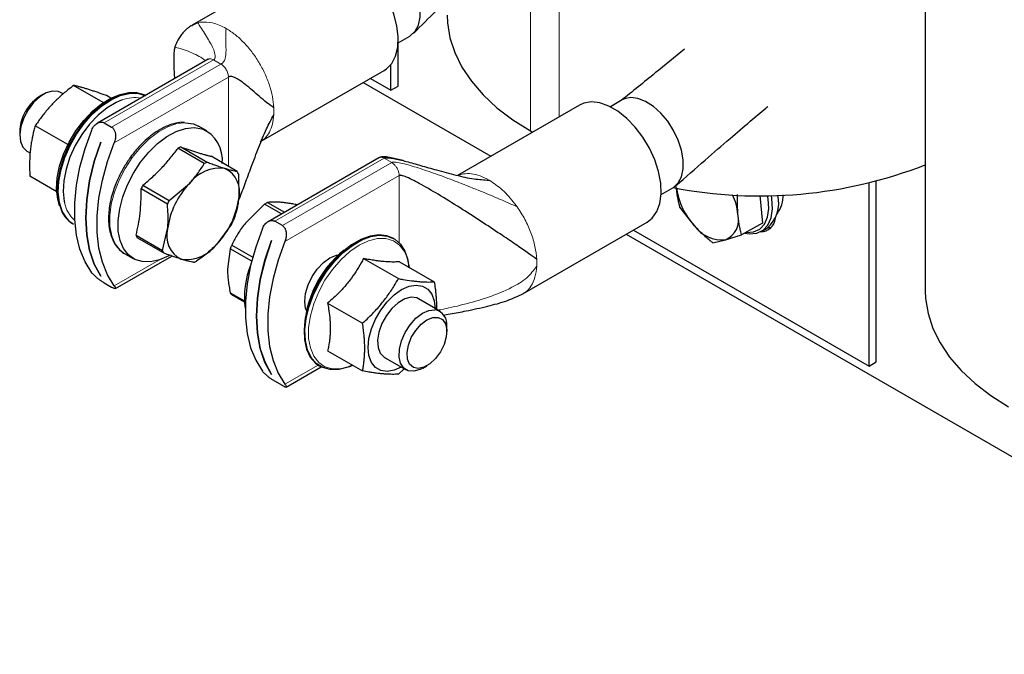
# Paper-space layout 'Blatt2' of a CAD drawing. Header units: millimetres. Extents: x 5 to 418, y 2 to 292.
# Tile 14 of 29: x 239 to 268, y 57 to 76. Entities that reach past the tile are written whole.
import ezdxf

# ---------------------------------------------------------------- set-up
doc = ezdxf.new("R2010")
doc.units = ezdxf.units.MM

psp = doc.layouts.new('Blatt2')

# ---------------------------------------------------------------- linework, layer by layer
at = {"color": 7, "linetype": 'Continuous', "lineweight": 18}
for p, q in [((253.6336, 81.3122), (253.6336, 72.8137)), ((254.4821, 79.5676), (254.4821, 73.2292)), ((243.6383, 75.9383), (243.8023, 76.016)), ((243.8023, 76.016), (243.8712, 76.0305)), ((241.0275, 73.0534), (244.2611, 74.9201)), ((244.2611, 74.9201), (244.1872, 74.9481)), ((244.4827, 74.7922), (244.2611, 74.9201)), ((244.4827, 74.7922), (241.249, 72.9255)), ((241.325, 72.4577), (244.7042, 74.4085)), ((244.7042, 71.765), (244.7042, 74.4085)), ((246.0762, 70.1388), (249.3099, 72.0055)), ((249.5314, 71.8776), (249.3099, 72.0055)), ((249.5314, 71.8776), (246.2978, 70.0109)), ((249.6053, 71.8203), (249.5314, 71.8776)), ((246.3738, 69.5431), (249.753, 71.4939)), ((249.753, 69.5003), (249.753, 71.4939)), ((239.8502, 70.6887), (239.9225, 70.4712)), ((253.1741, 70.66), (253.2429, 70.566)), ((242.6402, 68.9927), (241.325, 68.2334)), ((247.3529, 65.8841), (246.3738, 65.3189))]:
    psp.add_line(p, q, dxfattribs=at)
at = {"color": 7, "linetype": 'Continuous', "lineweight": 25}
for p, q in [((265.3154, 78.3832), (265.3154, 68.0786)), ((247.3106, 78.0697), (243.6336, 75.947)), ((243.6174, 75.9284), (243.6383, 75.9383)), ((249.7219, 75.4204), (250.0716, 75.6222)), ((249.7233, 74.1391), (249.7233, 75.4211)), ((244.1045, 74.9356), (240.8253, 73.0426)), ((245.6748, 72.5067), (249.3104, 74.6055)), ((249.5111, 74.0166), (249.5111, 74.7815)), ((248.9008, 74.369), (249.5111, 74.0166)), ((241.0006, 73.6547), (240.1225, 74.1616)), ((248.6886, 74.2465), (252.4664, 72.0656)), ((249.5111, 74.0166), (249.7233, 74.1391)), ((239.2358, 73.902), (239.118, 73.834)), ((239.8111, 73.9082), (239.7359, 73.9516)), ((241.2236, 73.785), (241.0935, 73.8602)), ((241.8376, 73.9334), (241.9482, 73.9206)), ((256.3499, 73.7301), (256.0002, 73.5283)), ((255.0887, 73.5794), (251.4805, 71.4964)), ((238.5288, 72.8134), (238.5288, 72.6773)), ((239.9539, 72.412), (238.9906, 72.9681)), ((241.0275, 73.0534), (241.249, 72.9255)), ((243.6702, 73.0217), (243.8206, 72.956)), ((244.0688, 72.8128), (243.8206, 72.956)), ((253.6336, 72.8137), (253.698, 72.7766)), ((240.9277, 72.4849), (240.9291, 72.4841)), ((243.9883, 71.8536), (243.2098, 72.303)), ((243.2967, 72.3399), (244.0752, 71.8905)), ((238.736, 72.2195), (238.836, 72.1617)), ((244.9659, 71.6139), (244.1874, 72.0633)), ((249.1532, 72.021), (245.874, 70.128)), ((239.6242, 71.0144), (238.8296, 71.4731)), ((244.9994, 71.5397), (245.0062, 70.8075)), ((242.8965, 70.6477), (242.118, 71.0971)), ((242.1714, 71.2081), (242.9499, 70.7587)), ((242.9499, 70.7587), (243.5497, 71.2596)), ((257.5001, 70.9301), (257.8498, 71.132)), ((263.6533, 65.8525), (263.6533, 71.2768)), ((263.8654, 65.975), (263.8654, 71.3298)), ((245.0376, 70.8386), (245.1107, 71.0345)), ((260.4222, 70.9036), (260.495, 70.0882)), ((245.7734, 70.646), (245.2063, 70.0873)), ((246.2724, 70.358), (245.7734, 70.646)), ((245.861, 70.6966), (246.36, 70.4086)), ((258.4881, 70.0027), (258.0543, 70.5602)), ((240.0955, 70.0721), (240.1212, 70.0573)), ((242.7488, 69.2762), (242.9032, 69.9154)), ((244.7983, 70.0572), (244.3597, 69.4633)), ((246.2978, 70.0109), (246.0762, 70.1388)), ((253.4116, 67.9926), (257.0886, 70.1152)), ((260.495, 70.0882), (259.882, 69.7343)), ((260.4651, 69.8394), (260.6348, 69.9374)), ((241.9703, 69.7256), (242.7488, 69.2762)), ((242.7823, 69.202), (242.0038, 69.6514)), ((249.5958, 69.6221), (249.5701, 69.6369)), ((256.4667, 69.7562), (278.0075, 57.321)), ((256.6789, 69.8787), (263.6533, 65.8525)), ((259.402, 69.5897), (259.882, 69.7343)), ((244.7565, 69.3227), (244.6759, 68.7205)), ((245.3908, 68.9565), (244.7565, 69.3227)), ((244.8004, 69.4356), (245.4223, 69.0765)), ((245.9765, 69.5703), (245.9779, 69.5695)), ((259.0255, 69.5049), (259.402, 69.5897)), ((241.3602, 68.1477), (243.0292, 69.1112)), ((241.6408, 69.1801), (241.889, 69.0368)), ((248.6986, 69.0371), (249.7298, 68.4419)), ((249.7593, 68.9423), (250.7904, 68.347)), ((240.9283, 68.5169), (240.9277, 68.5165)), ((240.9291, 68.5157), (240.9277, 68.5165)), ((241.0275, 68.3174), (241.249, 68.1895)), ((244.7565, 68.0252), (245.1732, 67.7847)), ((245.1754, 67.7464), (244.8004, 67.9629)), ((247.6379, 67.7177), (248.6691, 67.1224)), ((250.9553, 67.4747), (250.3201, 67.8414)), ((251.1625, 66.8808), (251.1625, 67.0169)), ((247.6379, 66.3034), (248.6691, 65.7081)), ((249.3202, 66.1093), (249.9554, 65.7426)), ((246.4089, 65.2332), (247.444, 65.8307)), ((247.3903, 65.861), (247.4159, 65.8461)), ((250.4555, 65.7922), (250.5733, 65.8603)), ((263.6533, 65.8525), (263.8654, 65.975)), ((245.9771, 65.6023), (245.9765, 65.602)), ((245.9779, 65.6011), (245.9765, 65.602)), ((249.9013, 65.7739), (249.7298, 65.6133)), ((246.2978, 65.2749), (246.0762, 65.4028))]:
    psp.add_line(p, q, dxfattribs=at)
at = {"color": 7, "linetype": 'Continuous', "lineweight": 25, "flags": 128}
for points in [[(250.0716, 75.6222), (250.0917, 75.6345), (250.2305, 75.7652), (250.3268, 75.9499), (250.3761, 76.1801), (250.3761, 76.445), (250.3268, 76.7321), (250.2305, 77.0281), (250.0917, 77.3191), (249.9169, 77.5914), (249.7142, 77.8325), (249.4932, 78.0309), (249.2642, 78.1775), (249.0379, 78.2653), (248.8248, 78.2902), (248.635, 78.2512), (248.5717, 78.2204)], [(249.3104, 74.6055), (249.3793, 74.6511), (249.5352, 74.814), (249.6469, 75.0319), (249.7103, 75.297), (249.7231, 75.5998), (249.6848, 75.9292), (249.5969, 76.2733), (249.4625, 76.6198), (249.2864, 76.9561), (249.0751, 77.27), (248.8361, 77.5502), (248.5781, 77.7866), (248.3105, 77.9706)], [(251.1733, 76.2427), (251.1822, 76.0187), (251.2538, 75.5727), (251.3964, 75.1324), (251.6087, 74.7016), (251.889, 74.284), (252.2348, 73.883), (252.6433, 73.5022), (253.1109, 73.1447), (253.6336, 72.8137)], [(239.7359, 73.9516), (239.6669, 73.9817), (239.4997, 73.9954), (239.3129, 73.9416), (239.1204, 73.8244), (238.9365, 73.6523), (238.7748, 73.4383), (238.6472, 73.198), (238.5634, 72.9494), (238.5294, 72.7109), (238.5478, 72.5002), (238.6173, 72.3329), (238.7327, 72.2214), (238.736, 72.2195)], [(239.7091, 70.5959), (239.6527, 70.7931), (239.6211, 71.0925), (239.6405, 71.4227), (239.7104, 71.7725), (239.8283, 72.1299), (239.9902, 72.4828), (240.1907, 72.8192), (240.4228, 73.1275), (240.6788, 73.3974), (240.9498, 73.6196), (241.2266, 73.7865), (241.4999, 73.8925), (241.6286, 73.9208)], [(242.2473, 73.8635), (242.2137, 73.8799), (241.9921, 73.9427), (241.7446, 73.9417), (241.4791, 73.8771), (241.2041, 73.7508), (240.9286, 73.567), (240.6614, 73.3315), (240.4109, 73.052), (240.1854, 72.7374), (239.992, 72.3978), (239.837, 72.0441), (239.7253, 71.6877), (239.6605, 71.3401), (239.6448, 71.0124), (239.6786, 70.7152), (239.7608, 70.4579)], [(239.7864, 70.4431), (239.7042, 70.7003), (239.6705, 70.9976), (239.6862, 71.3253), (239.751, 71.6729), (239.8626, 72.0293), (240.0177, 72.383), (240.2111, 72.7226), (240.4366, 73.0372), (240.687, 73.3167), (240.9543, 73.5522), (241.2298, 73.736), (241.5047, 73.8622), (241.7702, 73.9269), (242.0177, 73.9278), (242.2393, 73.8651), (242.2453, 73.8623)], [(241.5584, 73.7322), (241.385, 73.6582), (241.1137, 73.4946), (240.848, 73.2769), (240.5972, 73.0124), (240.3697, 72.7102), (240.1732, 72.3805), (240.0145, 72.0347), (239.8989, 71.6844), (239.8305, 71.3415), (239.8114, 71.0179), (239.8425, 70.7245), (239.8502, 70.6887)], [(257.8498, 71.132), (257.8698, 71.1442), (258.0086, 71.2749), (258.105, 71.4597), (258.1543, 71.6899), (258.1543, 71.9548), (258.105, 72.2419), (258.0086, 72.5378), (257.8698, 72.8288), (257.695, 73.1012), (257.4924, 73.3422), (257.2714, 73.5407), (257.0424, 73.6872), (256.8161, 73.775), (256.603, 73.8), (256.4132, 73.7609), (256.3499, 73.7301)], [(257.0886, 70.1152), (257.2406, 70.235), (257.3751, 70.4263), (257.463, 70.6689), (257.5013, 70.9541), (257.4885, 71.2716), (257.4251, 71.6099), (257.3134, 71.9568), (257.1574, 72.2998), (256.9629, 72.6263), (256.7367, 72.9248), (256.4871, 73.1842), (256.2231, 73.3954), (255.9542, 73.5506), (255.6902, 73.6443), (255.4406, 73.673), (255.2144, 73.6357), (255.0887, 73.5794)], [(240.6603, 68.6172), (240.4619, 68.9392), (240.3105, 69.3127), (240.2084, 69.7324), (240.1569, 70.1921), (240.1569, 70.6852), (240.2084, 71.2043), (240.3105, 71.7419), (240.4619, 72.2903), (240.6603, 72.8414)], [(242.9585, 69.1331), (242.9371, 69.1213), (242.6627, 69), (242.3984, 68.9406), (242.1527, 68.945), (241.9336, 69.013), (241.7481, 69.1425), (241.6022, 69.3293), (241.5005, 69.5673), (241.4463, 69.8489), (241.4414, 70.1652), (241.4859, 70.5058), (241.5784, 70.8599), (241.7159, 71.2161), (241.894, 71.563), (242.1069, 71.8893), (242.3479, 72.1846), (242.6092, 72.4394), (242.8823, 72.6456), (243.1586, 72.7964), (243.4291, 72.8871), (243.6851, 72.9147), (243.9184, 72.8784), (243.9184, 72.8784)], [(243.4324, 73.0581), (243.4369, 73.058), (243.6702, 73.0217)], [(240.9277, 68.5165), (240.7351, 68.8728), (240.5953, 69.2839), (240.5105, 69.7433), (240.4821, 70.2435), (240.5105, 70.7765), (240.5953, 71.3338), (240.7351, 71.9063), (240.9277, 72.4849)], [(240.9291, 72.4841), (240.7365, 71.9055), (240.5967, 71.3329), (240.5119, 70.7757), (240.4835, 70.2427), (240.5119, 69.7425), (240.5967, 69.2831), (240.7365, 68.872), (240.9291, 68.5157)], [(241.325, 68.2334), (241.1266, 68.5554), (240.9752, 68.929), (240.8731, 69.3487), (240.8216, 69.8084), (240.8216, 70.3014), (240.8731, 70.8206), (240.9752, 71.3582), (241.1266, 71.9066), (241.325, 72.4577)], [(259.9771, 69.7892), (260.1067, 69.7673), (260.3274, 69.7835), (260.5149, 69.872), (260.6599, 70.0283), (260.7549, 70.2446), (260.7953, 70.5101), (260.779, 70.8115), (260.7629, 70.9076)], [(260.0117, 69.8092), (260.0281, 69.8076), (260.2377, 69.8229), (260.4159, 69.907), (260.5535, 70.0555), (260.6438, 70.261), (260.6822, 70.5132), (260.6667, 70.7995), (260.6486, 70.9054)], [(245.7091, 69.9268), (245.5107, 69.3757), (245.3593, 68.8274), (245.2571, 68.2897), (245.2057, 67.7706), (245.2057, 67.2776), (245.2571, 66.8179), (245.3593, 66.3982), (245.5107, 66.0246), (245.7091, 65.7026)], [(260.6583, 69.9518), (260.7188, 69.9532), (260.7634, 69.9596)], [(249.5701, 69.6369), (249.3862, 69.7121), (249.149, 69.7388), (248.8903, 69.7016), (248.6184, 69.6016), (248.342, 69.4421), (248.0701, 69.2281), (247.8114, 68.9666), (247.5741, 68.666), (247.366, 68.3359), (247.1937, 67.9869), (247.0627, 67.6303), (246.9773, 67.2775), (246.9402, 66.9398), (246.9526, 66.6282), (247.0141, 66.3525), (247.1228, 66.1218), (247.275, 65.9434), (247.3903, 65.861)], [(248.3683, 65.8818), (248.2306, 65.8238), (247.9642, 65.7549), (247.7152, 65.7496), (247.4916, 65.8081), (247.3007, 65.9285), (247.1484, 66.107), (247.0398, 66.3377), (246.9783, 66.6134), (246.9659, 66.925), (247.003, 67.2627), (247.0884, 67.6155), (247.2194, 67.9721), (247.3917, 68.3211), (247.5998, 68.6512), (247.837, 68.9518), (248.0958, 69.2133), (248.3677, 69.4273), (248.644, 69.5868), (248.9159, 69.6868), (249.1747, 69.724), (249.4119, 69.6973), (249.62, 69.6075), (249.7923, 69.4574), (249.9233, 69.252), (250.0087, 68.9978), (250.0428, 68.7578)], [(245.9765, 65.602), (245.7839, 65.9582), (245.6441, 66.3693), (245.5593, 66.8287), (245.5308, 67.3289), (245.5593, 67.8619), (245.6441, 68.4192), (245.7839, 68.9917), (245.9765, 69.5703)], [(245.9779, 69.5695), (245.7853, 68.9909), (245.6455, 68.4184), (245.5607, 67.8611), (245.5323, 67.3281), (245.5607, 66.8279), (245.6455, 66.3685), (245.7853, 65.9574), (245.9779, 65.6011)], [(246.3738, 69.5431), (246.1754, 68.992), (246.024, 68.4437), (245.9218, 67.906), (245.8703, 67.3869), (245.8703, 66.8939), (245.9218, 66.4341), (246.024, 66.0144), (246.1754, 65.6409), (246.3738, 65.3189)], [(247.0076, 67.4944), (246.9852, 67.5621), (246.9599, 67.7694), (246.9852, 68.0059), (247.0594, 68.2555), (247.1774, 68.5011), (247.3311, 68.7262), (247.5102, 68.9152), (247.7024, 69.0553), (247.8945, 69.1371), (247.9642, 69.1514)], [(250.0593, 68.7691), (250.0133, 69.0046), (249.9916, 69.0727)], [(249.8237, 68.1165), (250.044, 68.215), (250.2532, 68.2513), (250.4409, 68.2234), (250.5977, 68.1329), (250.7156, 67.9842), (250.7888, 67.7849), (250.8136, 67.5566)], [(249.8137, 65.8245), (249.6034, 65.7317), (249.3942, 65.6954), (249.2065, 65.7233), (249.0497, 65.8138), (248.9318, 65.9625), (248.8586, 66.1618), (248.8337, 66.4019), (248.8586, 66.6706), (248.9318, 66.9545), (249.0497, 67.2393), (249.2065, 67.5108), (249.3942, 67.7553), (249.6034, 67.9607), (249.8237, 68.1165)], [(250.3737, 67.8105), (250.2722, 67.8688), (250.1068, 67.8895), (249.9205, 67.8422), (249.7269, 67.7305), (249.5406, 67.5626), (249.3752, 67.351), (249.2431, 67.1114), (249.1541, 66.8616), (249.1147, 66.6201), (249.1279, 66.4047), (249.1927, 66.2316), (249.3043, 66.1134), (249.3738, 66.0784)], [(265.3154, 68.0786), (265.3244, 67.8546), (265.396, 67.4086), (265.5385, 66.9683), (265.7509, 66.5375), (266.0311, 66.1199), (266.377, 65.7189), (266.7854, 65.3381), (267.253, 64.9807), (267.7757, 64.6497)], [(250.4555, 65.7922), (250.3751, 65.7511), (250.1885, 65.6985), (250.0217, 65.7134), (249.8871, 65.7947), (249.7947, 65.9364), (249.7512, 66.1279), (249.76, 66.3551), (249.8203, 66.6011), (249.9277, 66.8477), (250.0743, 67.0765), (250.2491, 67.2707), (250.4393, 67.4157), (250.6306, 67.5009), (250.8089, 67.5199), (250.8089, 67.5199)], [(251.0835, 66.495), (250.974, 66.2732), (250.8289, 66.0752), (250.661, 65.9185), (250.4854, 65.8171), (250.3175, 65.78), (250.1724, 65.8105), (250.0629, 65.9058), (249.9987, 66.0576), (249.9856, 66.2523), (250.0247, 66.4726), (250.1125, 66.699), (250.2413, 66.9112), (250.3995, 67.0906), (250.5732, 67.2211), (250.7469, 67.2911), (250.9052, 67.2945), (251.0339, 67.2309), (251.1217, 67.1059), (251.1608, 66.9307), (251.1477, 66.7209), (251.0835, 66.495)]]:
    psp.add_lwpolyline(points, dxfattribs=at)
at = {"color": 7, "linetype": 'Continuous', "lineweight": 18, "flags": 128}
for points in [[(241.6408, 69.1801), (241.4999, 69.2858), (241.354, 69.4725), (241.2523, 69.7106), (241.1981, 69.9922), (241.1932, 70.3085), (241.2377, 70.6491), (241.3302, 71.0032), (241.4677, 71.3594), (241.6458, 71.7063), (241.8587, 72.0326), (242.0997, 72.3279), (242.361, 72.5827), (242.6341, 72.7889), (242.9104, 72.9397), (243.1809, 73.0304), (243.4324, 73.0581)], [(239.9225, 70.4712), (240.0488, 70.2667), (240.1588, 70.1594)], [(249.9916, 69.0727), (249.9133, 69.2451), (249.7675, 69.4328), (249.5809, 69.5614), (249.3599, 69.6265), (249.112, 69.626), (248.8457, 69.5597), (248.5699, 69.43), (248.2942, 69.2414), (248.0278, 69.0001), (247.7799, 68.7144), (247.5589, 68.3941), (247.3724, 68.0501), (247.2266, 67.6941), (247.1266, 67.3381), (247.0757, 66.9944), (247.0757, 66.6746), (247.1266, 66.3897), (247.2266, 66.1492), (247.3724, 65.9615), (247.5589, 65.8329), (247.7799, 65.7677), (248.0278, 65.7683), (248.2942, 65.8345), (248.3864, 65.8713)]]:
    psp.add_lwpolyline(points, dxfattribs=at)
at = {"color": 7, "linetype": 'Continuous', "lineweight": 25}
for centre, radius, start, end in [((239.7495, 72.8116), 1.2016, 121.70233, 156.09278), ((239.633, 72.7935), 1.1044, 152.78368, 178.96799), ((243.5074, 71.9473), 1.0177, 354.32154, 66.18205), ((243.7597, 71.1276), 1.2977, 110.90324, 115.07005), ((244.4558, 70.5859), 1.1292, 82.60578, 143.36751), ((244.5382, 70.6781), 1.2977, 110.90324, 115.07005), ((244.2631, 71.0128), 0.7709, 344.55165, 63.99145), ((260.4178, 84.3588), 13.4693, 259.03441, 291.3223), ((244.2239, 71.2347), 0.8334, 21.4723, 27.07079), ((244.7485, 69.9004), 2.8899, 153.09505, 155.5383), ((245.3036, 69.5886), 2.4225, 136.38609, 172.24725), ((260.0315, 71.4327), 2.104, 188.59815, 222.81617), ((242.6058, 71.1343), 2.4225, 316.38609, 352.24725), ((257.9238, 70.1554), 1.8591, 5.90858, 24.48662), ((260.0241, 70.6717), 0.9551, 309.75209, 14.64172), ((260.2645, 70.8833), 0.8442, 322.07505, 2.91189), ((245.527, 69.451), 2.8899, 153.09505, 155.5383), ((246.6167, 69.2865), 1.5999, 118.18528, 121.80934), ((240.507, 70.7673), 0.8078, 202.51617, 239.38004), ((240.5327, 70.7525), 0.8078, 202.51617, 239.38004), ((259.1458, 70.1847), 0.6478, 293.298, 14.49305), ((260.4453, 70.2679), 0.4386, 270.19034, 354.12495), ((243.6463, 69.7101), 0.7709, 164.55165, 243.99145), ((242.2212, 71.3649), 2.8899, 333.09505, 335.5383), ((259.3079, 70.5992), 1.0139, 216.04456, 275.32375), ((242.7458, 70.0307), 0.8334, 201.4723, 207.07079), ((243.4536, 70.137), 1.1292, 262.60578, 323.36751), ((247.3365, 68.3866), 2.7446, 157.52994, 160.0587), ((243.5243, 69.5813), 0.8334, 201.4723, 207.07079), ((250.1636, 66.7912), 3.2264, 129.27047, 178.05716), ((243.21, 70.1378), 1.2977, 290.90324, 295.07005), ((247.6967, 67.8989), 2.5208, 157.48593, 187.82444), ((245.3369, 68.3866), 0.6837, 211.90636, 218.29498), ((250.7246, 67.0849), 0.4431, 351.16714, 79.03421)]:
    psp.add_arc(centre, radius, start, end, dxfattribs=at)
at = {"color": 7, "linetype": 'Continuous', "lineweight": 18}
for centre, radius, start, end in [((241.9325, 72.7517), 1.0495, 80.12957, 110.88018), ((244.1628, 73.4001), 1.8849, 356.88145, 3.11855), ((251.941, 68.9099), 1.8849, 356.88145, 3.11855)]:
    psp.add_arc(centre, radius, start, end, dxfattribs=at)
at = {"color": 7, "linetype": 'Continuous', "lineweight": 25}
for points, knots in [([(250.1769, 75.7032), (250.4054, 75.9305), (250.8155, 76.3386), (251.2518, 76.7696), (251.4585, 76.9717), (251.4825, 76.9952)], [0, 0, 0, 0, 0.5262725, 0.945022, 1, 1, 1, 1]), ([(243.6137, 75.9352), (243.5924, 75.9217), (243.5487, 75.894), (243.4689, 75.831), (243.386, 75.7548), (243.2746, 75.6237), (243.1701, 75.4524), (243.1268, 75.3221), (243.1072, 75.2631)], [0, 0, 0, 0, 0.09056002, 0.18530157, 0.29516075, 0.42690691, 0.7405222, 1, 1, 1, 1]), ([(243.1072, 75.2629), (243.1052, 75.2521), (243.1005, 75.226), (243.0914, 75.117), (243.0839, 74.8953), (243.0854, 74.6195), (243.1029, 74.4264), (243.1089, 74.3609)], [0, 0, 0, 0, 0.0480873, 0.1155445, 0.4021847, 0.7970722, 1, 1, 1, 1]), ([(258.1875, 75.2309), (257.9014, 74.9969), (257.2795, 74.4885), (256.6538, 73.9833), (256.316, 73.7106)], [0, 0, 0, 0, 0.46005994, 1, 1, 1, 1]), ([(246.0449, 73.5026), (245.9744, 73.5521), (245.8167, 73.6626), (245.6167, 73.8353), (245.4073, 74.0171), (245.2145, 74.1811), (245.0431, 74.3109), (244.905, 74.3939), (244.805, 74.4265), (244.741, 74.4248), (244.7153, 74.4134), (244.7042, 74.4085)], [0, 0, 0, 0, 0.1314524, 0.2935286, 0.4701238, 0.6446643, 0.7833615, 0.8964718, 0.9666758, 0.9856635, 1, 1, 1, 1]), ([(240.1225, 74.1616), (240.0652, 74.1171), (239.9647, 74.039), (239.8261, 73.9226), (239.7046, 73.8145), (239.5875, 73.7027), (239.4744, 73.5867), (239.3659, 73.4666), (239.2622, 73.3426), (239.1639, 73.2156), (239.0732, 73.0907), (239.0172, 73.0075), (238.9906, 72.9681)], [0, 0, 0, 0, 0.1273299, 0.2233921, 0.3195858, 0.4162453, 0.5130905, 0.6118713, 0.7108508, 0.8103623, 0.9100196, 1, 1, 1, 1]), ([(241.0935, 73.8602), (241.052, 73.8752), (240.9275, 73.9203), (240.7701, 73.975), (240.6221, 74.0238), (240.5161, 74.0572), (240.4156, 74.087), (240.3217, 74.1131), (240.2223, 74.1389), (240.1591, 74.1532), (240.1225, 74.1616)], [0, 0, 0, 0, 0.1043667, 0.3134641, 0.4185227, 0.5258403, 0.6334232, 0.7417563, 0.8503081, 1, 1, 1, 1]), ([(257.9305, 71.1899), (258.2218, 71.4442), (258.7568, 71.9113), (259.4927, 72.548), (260.0896, 73.06), (260.4617, 73.3777), (260.6338, 73.5231), (260.653, 73.5393)], [0, 0, 0, 0, 0.3232235, 0.5937292, 0.8114416, 0.9788851, 1, 1, 1, 1]), ([(244.9975, 70.746), (245.0072, 70.7689), (245.0786, 70.9355), (245.2001, 71.2711), (245.3898, 71.7791), (245.5961, 72.3217), (245.8051, 72.8467), (245.9708, 73.1582), (246.0449, 73.2976)], [0, 0, 0, 0, 0.027113, 0.1979938, 0.3871229, 0.6166486, 0.8285981, 1, 1, 1, 1]), ([(238.9906, 72.9681), (238.977, 72.9213), (238.9362, 72.7807), (238.8918, 72.5846), (238.8583, 72.3796), (238.8393, 72.2199), (238.8268, 72.0549), (238.8208, 71.886), (238.8203, 71.6923), (238.8262, 71.5536), (238.8296, 71.4731)], [0, 0, 0, 0, 0.1043667, 0.3134641, 0.4185227, 0.5258403, 0.6334232, 0.7417563, 0.8503081, 1, 1, 1, 1]), ([(240.6603, 72.8414), (240.671, 72.8647), (240.6927, 72.9122), (240.7367, 72.9709), (240.7866, 73.0188), (240.8354, 73.0502), (240.8825, 73.0689), (240.9251, 73.0771), (240.9679, 73.0759), (241.0022, 73.0667), (241.0213, 73.0566), (241.0275, 73.0534)], [0, 0, 0, 0, 0.1456878, 0.2965899, 0.4280515, 0.5641088, 0.6595121, 0.7574652, 0.8529913, 0.9521812, 1, 1, 1, 1]), ([(241.249, 72.9255), (241.2594, 72.9186), (241.2804, 72.9046), (241.3066, 72.8752), (241.3284, 72.8406), (241.3453, 72.801), (241.3574, 72.7569), (241.3648, 72.707), (241.3665, 72.6524), (241.3615, 72.5905), (241.3489, 72.5243), (241.3331, 72.4801), (241.325, 72.4577)], [0, 0, 0, 0, 0.0837457, 0.1701848, 0.2538779, 0.3397034, 0.4297781, 0.521754, 0.6278798, 0.7363114, 0.8663221, 1, 1, 1, 1]), ([(243.3995, 73.0654), (243.3929, 73.0662), (243.3136, 73.0757), (243.1497, 73.0464), (242.9153, 72.978), (242.6817, 72.863), (242.4567, 72.7152), (242.2435, 72.5367), (242.0924, 72.3891), (242.0153, 72.2974), (242.0011, 72.2805)], [0, 0, 0, 0, 0.0151651, 0.181838, 0.3461669, 0.5075377, 0.6649454, 0.8156456, 0.965939, 1, 1, 1, 1]), ([(242.0011, 72.2805), (241.969, 72.2435), (241.8905, 72.1532), (241.7527, 71.9684), (241.6576, 71.8132), (241.6007, 71.7204)], [0, 0, 0, 0, 0.21772982, 0.5317755, 1, 1, 1, 1]), ([(242.1714, 71.2081), (242.2696, 71.2903), (242.4668, 71.4552), (242.7391, 71.722), (242.9461, 71.9575), (243.1004, 72.1528), (243.1732, 72.2528), (243.2098, 72.303)], [0, 0, 0, 0, 0.2472414, 0.4960187, 0.7468409, 0.8728708, 1, 1, 1, 1]), ([(243.2967, 72.3399), (243.3404, 72.3244), (243.428, 72.2935), (243.554, 72.2504), (243.6754, 72.2101), (243.7906, 72.1735), (243.8991, 72.1407), (244.0011, 72.1116), (244.0976, 72.0856), (244.1575, 72.0708), (244.1874, 72.0633)], [0, 0, 0, 0, 0.1245488, 0.2492466, 0.3745041, 0.5, 0.6244574, 0.7491579, 0.874495, 1, 1, 1, 1]), ([(249.9033, 71.924), (249.8914, 71.9274), (249.7668, 71.9636), (249.5735, 72.0107), (249.3576, 72.0482), (249.2457, 72.0486), (249.1889, 72.0381), (249.1648, 72.0266), (249.153, 72.0209)], [0, 0, 0, 0, 0.049429, 0.5199025, 0.7815888, 0.8977533, 0.9502044, 1, 1, 1, 1]), ([(249.3099, 72.0055), (249.3253, 72.0109), (249.3616, 72.0234), (249.4551, 72.0197), (249.6569, 71.9902), (249.9781, 71.9075), (250.4026, 71.7881), (250.8905, 71.6469), (251.415, 71.5082), (251.9309, 71.3859), (252.2632, 71.3664), (252.4117, 71.3577)], [0, 0, 0, 0, 0.0176486, 0.0415928, 0.092259, 0.2171699, 0.3559869, 0.508873, 0.6934476, 0.8629687, 1, 1, 1, 1]), ([(241.6007, 71.7204), (241.5408, 71.6093), (241.4568, 71.4535), (241.361, 71.2266), (241.3226, 71.1138), (241.3, 71.0475)], [0, 0, 0, 0, 0.50557128, 0.70918178, 1, 1, 1, 1]), ([(243.5497, 71.2596), (243.592, 71.3059), (243.6767, 71.3987), (243.7903, 71.5457), (243.8952, 71.6973), (243.9572, 71.8015), (243.9883, 71.8536)], [0, 0, 0, 0, 0.2469561, 0.4952833, 0.7471831, 1, 1, 1, 1]), ([(244.0752, 71.8905), (244.0992, 71.8814), (244.1713, 71.8542), (244.2876, 71.8115), (244.4204, 71.7647), (244.5242, 71.7299), (244.5818, 71.7117), (244.6011, 71.7057)], [0, 0, 0, 0, 0.1239874, 0.3725204, 0.6221783, 0.8735947, 1, 1, 1, 1]), ([(244.6011, 71.7057), (244.6373, 71.6947), (244.7098, 71.6728), (244.805, 71.6477), (244.8764, 71.6312), (244.929, 71.6205), (244.9536, 71.6161), (244.9659, 71.6139)], [0, 0, 0, 0, 0.2471218, 0.4960173, 0.7472812, 0.8735361, 1, 1, 1, 1]), ([(253.8231, 69.0124), (253.7467, 69.0682), (253.5791, 69.1905), (253.2171, 69.4409), (252.7668, 69.7463), (252.2311, 70.1016), (251.6209, 70.4961), (251.0098, 70.8779), (250.4552, 71.2044), (250.0707, 71.4075), (249.8601, 71.4907), (249.7922, 71.5003), (249.7694, 71.5005), (249.7581, 71.4959), (249.753, 71.4939)], [0, 0, 0, 0, 0.0781153, 0.1712373, 0.2787848, 0.4183328, 0.5629867, 0.7205441, 0.8557809, 0.9529857, 0.9855584, 0.9913261, 0.9960585, 1, 1, 1, 1]), ([(241.9703, 69.7256), (241.9956, 69.8307), (242.0462, 70.0413), (242.0956, 70.3773), (242.116, 70.6707), (242.1207, 70.9123), (242.1189, 71.0355), (242.118, 71.0971)], [0, 0, 0, 0, 0.2476057, 0.4964648, 0.7468409, 0.8733339, 1, 1, 1, 1]), ([(258.0543, 70.5602), (258.0527, 70.5663), (258.0021, 70.7597), (257.9732, 70.9695), (257.9452, 71.1727)], [0, 0, 0, 0, 0.031485, 1, 1, 1, 1]), ([(241.3, 71.0475), (241.2963, 71.0373), (241.2645, 70.949), (241.2216, 70.7779), (241.1751, 70.536), (241.1542, 70.2938), (241.1592, 70.059), (241.1925, 69.8369), (241.2558, 69.6324), (241.3502, 69.4477), (241.4818, 69.2932), (241.5933, 69.1955), (241.6678, 69.1679), (241.6772, 69.1644)], [0, 0, 0, 0, 0.0123285, 0.1075443, 0.2083732, 0.3121736, 0.4180877, 0.5256588, 0.6348669, 0.7462687, 0.8612471, 0.9826248, 1, 1, 1, 1]), ([(245.0062, 70.8075), (244.999, 70.7508), (244.9845, 70.6372), (244.9493, 70.4747), (244.9126, 70.3442), (244.8792, 70.2427), (244.8609, 70.1931), (244.8517, 70.1683)], [0, 0, 0, 0, 0.2471218, 0.4960173, 0.7472812, 0.8735361, 1, 1, 1, 1]), ([(259.773, 70.3468), (259.7636, 70.5125), (259.7528, 70.7029), (259.7622, 70.9019), (259.7635, 70.9277)], [0, 0, 0, 0, 0.870351, 1, 1, 1, 1]), ([(242.9032, 69.9154), (242.9084, 69.9733), (242.9186, 70.0894), (242.9205, 70.271), (242.9146, 70.4261), (242.9056, 70.5522), (242.8995, 70.6158), (242.8965, 70.6477)], [0, 0, 0, 0, 0.2471218, 0.4960173, 0.7472812, 0.8735361, 1, 1, 1, 1]), ([(246.2669, 70.6996), (246.2274, 70.7027), (246.148, 70.7088), (246.0425, 70.7101), (245.9625, 70.7068), (245.903, 70.7018), (245.875, 70.6983), (245.861, 70.6966)], [0, 0, 0, 0, 0.2471218, 0.4960173, 0.7472812, 0.8735361, 1, 1, 1, 1]), ([(246.7404, 70.6282), (246.6958, 70.6367), (246.6007, 70.6548), (246.4635, 70.6768), (246.3509, 70.6916), (246.288, 70.6976), (246.2669, 70.6996)], [0, 0, 0, 0, 0.2600234, 0.5544409, 0.8509323, 1, 1, 1, 1]), ([(259.882, 69.7343), (259.8804, 69.7404), (259.8728, 69.7699), (259.8595, 69.8231), (259.843, 69.8946), (259.8277, 69.9671), (259.8137, 70.0407), (259.8011, 70.1154), (259.7901, 70.1914), (259.7805, 70.2684), (259.7755, 70.3207), (259.773, 70.3468)], [0, 0, 0, 0, 0.03144548, 0.15196301, 0.27251742, 0.3932005, 0.51393529, 0.63527231, 0.75667693, 0.87829927, 1, 1, 1, 1]), ([(245.2063, 70.0873), (245.1667, 70.0362), (245.0873, 69.9336), (244.9818, 69.7721), (244.9018, 69.6338), (244.8423, 69.5211), (244.8144, 69.4641), (244.8004, 69.4356)], [0, 0, 0, 0, 0.2471218, 0.4960173, 0.7472812, 0.8735361, 1, 1, 1, 1]), ([(245.7091, 69.9268), (245.7198, 69.9501), (245.7415, 69.9976), (245.7854, 70.0563), (245.8354, 70.1042), (245.8842, 70.1356), (245.9313, 70.1544), (245.9738, 70.1626), (246.0167, 70.1613), (246.051, 70.1521), (246.07, 70.1421), (246.0762, 70.1388)], [0, 0, 0, 0, 0.1456878, 0.2965899, 0.4280515, 0.5641088, 0.6595121, 0.7574652, 0.8529913, 0.9521812, 1, 1, 1, 1]), ([(246.2978, 70.0109), (246.3081, 70.004), (246.3292, 69.9901), (246.3553, 69.9606), (246.3771, 69.926), (246.394, 69.8864), (246.4062, 69.8423), (246.4135, 69.7924), (246.4153, 69.7378), (246.4103, 69.6759), (246.3977, 69.6097), (246.3818, 69.5655), (246.3738, 69.5431)], [0, 0, 0, 0, 0.0837457, 0.1701848, 0.2538779, 0.3397034, 0.4297781, 0.521754, 0.6278798, 0.7363114, 0.8663221, 1, 1, 1, 1]), ([(259.0255, 69.5049), (259.0017, 69.5243), (258.9302, 69.5827), (258.8138, 69.6827), (258.6787, 69.8069), (258.5707, 69.9142), (258.5088, 69.9805), (258.4881, 70.0027)], [0, 0, 0, 0, 0.1244128, 0.3734407, 0.6233602, 0.8743097, 1, 1, 1, 1]), ([(244.3597, 69.4633), (244.3154, 69.4182), (244.2264, 69.3278), (244.0795, 69.2001), (243.9242, 69.0775), (243.8147, 69.0008), (243.7599, 68.9623)], [0, 0, 0, 0, 0.2469561, 0.4952833, 0.7471831, 1, 1, 1, 1]), ([(243.3082, 69.0172), (243.27, 69.0294), (243.1933, 69.0537), (243.0649, 69.098), (242.9509, 69.1391), (242.8557, 69.1743), (242.8068, 69.1928), (242.7823, 69.202)], [0, 0, 0, 0, 0.2471218, 0.4960173, 0.7472812, 0.8735361, 1, 1, 1, 1]), ([(248.6986, 69.0371), (248.6753, 68.9934), (248.6054, 68.862), (248.4758, 68.6463), (248.3281, 68.4366), (248.1971, 68.2735), (248.092, 68.153), (247.965, 68.0187), (247.8146, 67.8723), (247.6969, 67.7693), (247.6379, 67.7177)], [0, 0, 0, 0, 0.0901074, 0.2706917, 0.4520338, 0.5444532, 0.6375579, 0.7308836, 0.8652301, 1, 1, 1, 1]), ([(249.7593, 68.9423), (249.736, 68.9404), (249.666, 68.9348), (249.5364, 68.9318), (249.3887, 68.938), (249.2578, 68.9497), (249.1527, 68.9618), (249.0256, 68.9795), (248.8752, 69.0039), (248.7575, 69.0261), (248.6986, 69.0371)], [0, 0, 0, 0, 0.0901255, 0.2707211, 0.4520338, 0.5444532, 0.6375579, 0.7308836, 0.8652301, 1, 1, 1, 1]), ([(243.673, 68.9255), (243.661, 68.9276), (243.6247, 68.9341), (243.5579, 68.9483), (243.4675, 68.9706), (243.383, 68.9943), (243.327, 69.0115), (243.3082, 69.0172)], [0, 0, 0, 0, 0.1239874, 0.3725204, 0.6221783, 0.8735947, 1, 1, 1, 1]), ([(241.0275, 68.3174), (241.0165, 68.3239), (240.9941, 68.3371), (240.9576, 68.3606), (240.92, 68.3861), (240.8819, 68.4134), (240.8435, 68.4424), (240.8042, 68.4738), (240.7653, 68.507), (240.7261, 68.5433), (240.6892, 68.581), (240.67, 68.605), (240.6603, 68.6172)], [0, 0, 0, 0, 0.0837457, 0.1701848, 0.2538779, 0.3397034, 0.4297781, 0.521754, 0.6278798, 0.7363114, 0.8663221, 1, 1, 1, 1]), ([(244.6759, 68.7205), (244.677, 68.6658), (244.6791, 68.556), (244.6958, 68.3836), (244.721, 68.2066), (244.7447, 68.0857), (244.7565, 68.0252)], [0, 0, 0, 0, 0.2469561, 0.4952833, 0.7471831, 1, 1, 1, 1]), ([(248.6691, 67.1224), (248.7137, 67.1632), (248.8475, 67.2857), (249.0174, 67.4572), (249.178, 67.6374), (249.2937, 67.7782), (249.4039, 67.9242), (249.5076, 68.0741), (249.6179, 68.2463), (249.6887, 68.3701), (249.7298, 68.4419)], [0, 0, 0, 0, 0.1043667, 0.3134641, 0.4185227, 0.5258403, 0.6334232, 0.7417563, 0.8503081, 1, 1, 1, 1]), ([(249.7298, 68.4419), (249.7743, 68.434), (249.9081, 68.4102), (250.0781, 68.3843), (250.2387, 68.3647), (250.3544, 68.3535), (250.4645, 68.3461), (250.5682, 68.3424), (250.6785, 68.3419), (250.7494, 68.3452), (250.7904, 68.347)], [0, 0, 0, 0, 0.1043667, 0.3134641, 0.4185227, 0.5258403, 0.6334232, 0.7417563, 0.8503081, 1, 1, 1, 1]), ([(241.325, 68.2334), (241.3337, 68.2213), (241.3514, 68.1966), (241.3642, 68.1707), (241.367, 68.1532), (241.3599, 68.1458), (241.3452, 68.1458), (241.326, 68.1511), (241.3, 68.1621), (241.2734, 68.1757), (241.255, 68.1861), (241.249, 68.1895)], [0, 0, 0, 0, 0.1456878, 0.2965899, 0.4280515, 0.5641088, 0.6595121, 0.7574652, 0.8529913, 0.9521812, 1, 1, 1, 1]), ([(250.7904, 68.347), (250.8002, 68.282), (250.8173, 68.1679), (250.8354, 68.007), (250.8478, 67.8634), (250.8547, 67.722), (250.8571, 67.6116), (250.8552, 67.5496), (250.8547, 67.5328)], [0, 0, 0, 0, 0.2318854, 0.4068279, 0.5820099, 0.7580404, 0.9344088, 1, 1, 1, 1]), ([(251.0532, 67.3649), (251.1211, 67.376), (251.3475, 67.4129), (251.7883, 67.495), (252.3478, 67.6184), (252.9214, 67.7662), (253.2655, 67.9266), (253.429, 68.0028)], [0, 0, 0, 0, 0.0844989, 0.2818456, 0.5508194, 0.7866683, 1, 1, 1, 1]), ([(247.6379, 67.7177), (247.6478, 67.6605), (247.6726, 67.5173), (247.6955, 67.3341), (247.7088, 67.1682), (247.7142, 67.0447), (247.715, 66.9229), (247.7107, 66.8028), (247.7017, 66.6855), (247.687, 66.5625), (247.6664, 66.4345), (247.6474, 66.3471), (247.6379, 66.3034)], [0, 0, 0, 0, 0.1108122, 0.2772101, 0.3608565, 0.444657, 0.5301525, 0.6158318, 0.7020388, 0.7884053, 0.8941091, 1, 1, 1, 1]), ([(248.6691, 65.7081), (248.6761, 65.7461), (248.6905, 65.8245), (248.7082, 65.9469), (248.7222, 66.0751), (248.7314, 66.207), (248.7355, 66.3434), (248.7341, 66.4841), (248.7271, 66.6291), (248.7147, 66.7771), (248.6962, 66.9414), (248.6788, 67.0574), (248.6691, 67.1224)], [0, 0, 0, 0, 0.0899804, 0.1860887, 0.2823171, 0.3789798, 0.4758209, 0.5745607, 0.6735044, 0.7730079, 0.87267, 1, 1, 1, 1]), ([(246.0762, 65.4028), (246.0652, 65.4093), (246.0429, 65.4225), (246.0064, 65.446), (245.9688, 65.4716), (245.9306, 65.4989), (245.8923, 65.5278), (245.8529, 65.5593), (245.814, 65.5925), (245.7748, 65.6288), (245.7379, 65.6665), (245.7188, 65.6904), (245.7091, 65.7026)], [0, 0, 0, 0, 0.0837457, 0.1701848, 0.2538779, 0.3397034, 0.4297781, 0.521754, 0.6278798, 0.7363114, 0.8663221, 1, 1, 1, 1]), ([(249.7298, 65.6133), (249.7013, 65.6119), (249.6158, 65.6078), (249.4896, 65.6084), (249.3505, 65.6156), (249.2382, 65.6248), (249.1182, 65.6379), (248.9916, 65.6548), (248.8429, 65.6775), (248.7329, 65.6969), (248.6691, 65.7081)], [0, 0, 0, 0, 0.1043667, 0.3134641, 0.4185227, 0.5258403, 0.6334232, 0.7417563, 0.8503081, 1, 1, 1, 1]), ([(246.3738, 65.3189), (246.3825, 65.3067), (246.4001, 65.282), (246.413, 65.2561), (246.4158, 65.2386), (246.4086, 65.2312), (246.394, 65.2312), (246.3748, 65.2365), (246.3487, 65.2475), (246.3221, 65.2611), (246.3037, 65.2715), (246.2978, 65.2749)], [0, 0, 0, 0, 0.1456878, 0.2965899, 0.4280515, 0.5641088, 0.6595121, 0.7574652, 0.8529913, 0.9521812, 1, 1, 1, 1])]:
    psp.add_open_spline(points, degree=3, knots=knots, dxfattribs=at)
at = {"color": 7, "linetype": 'Continuous', "lineweight": 18}
for points, knots in [([(244.2611, 74.9201), (244.2674, 74.9244), (244.2815, 74.9339), (244.2971, 74.9543), (244.3139, 74.9943), (244.3131, 75.0851), (244.2684, 75.2192), (244.1863, 75.3883), (244.0788, 75.5729), (243.9634, 75.7548), (243.8541, 75.9186), (243.8183, 75.9859), (243.8023, 76.016)], [0, 0, 0, 0, 0.0076043, 0.0170556, 0.0362353, 0.0838152, 0.2058975, 0.3445838, 0.4990775, 0.6870837, 0.8605578, 1, 1, 1, 1]), ([(244.6335, 75.848), (244.6297, 75.7766), (244.621, 75.6172), (244.6268, 75.444), (244.6315, 75.2737), (244.6313, 75.1293), (244.619, 75.0082), (244.5935, 74.9158), (244.5556, 74.8523), (244.5159, 74.8136), (244.4927, 74.7987), (244.4827, 74.7922)], [0, 0, 0, 0, 0.1299932, 0.2902615, 0.4657747, 0.6401872, 0.7795118, 0.8938175, 0.9654316, 0.9850387, 1, 1, 1, 1]), ([(244.0213, 74.8876), (243.9933, 74.9135), (243.9137, 74.9871), (243.7261, 75.0801), (243.4965, 75.1845), (243.2766, 75.2593), (243.1131, 75.2958), (243.1133, 75.2538), (243.1134, 75.2369)], [0, 0, 0, 0, 0.0879578, 0.249814, 0.4383841, 0.6581418, 0.8629496, 1, 1, 1, 1]), ([(244.1872, 74.9481), (244.1659, 74.9503), (244.1349, 74.9534), (244.1131, 74.9374), (244.1063, 74.9325)], [0, 0, 0, 0, 0.690977, 1, 1, 1, 1]), ([(246.0449, 73.2976), (246.0346, 73.2014), (246.0139, 73.0091), (245.9194, 72.7739), (245.7969, 72.5945), (245.688, 72.5245), (245.6402, 72.4938)], [0, 0, 0, 0, 0.2644974, 0.5289948, 0.7934922, 1, 1, 1, 1]), ([(249.3099, 72.0055), (249.2805, 72.019), (249.2218, 72.0459), (249.1761, 72.0293), (249.1532, 72.021)], [0, 0, 0, 0, 0.5000511, 1, 1, 1, 1]), ([(249.5314, 71.8776), (249.5394, 71.8809), (249.5573, 71.8883), (249.6029, 71.8913), (249.7007, 71.8846), (249.945, 71.8338), (250.3361, 71.7164), (250.8569, 71.5374), (251.4549, 71.3147), (252.0905, 71.0631), (252.7045, 70.8094), (253.077, 70.641), (253.2429, 70.566)], [0, 0, 0, 0, 0.00760429, 0.01705562, 0.0362353, 0.08381523, 0.20589751, 0.34458376, 0.49907749, 0.68708368, 0.86055779, 1, 1, 1, 1]), ([(251.5008, 71.4922), (251.5506, 71.5113), (251.6688, 71.5566), (251.8887, 71.5523), (252.145, 71.4952), (252.3228, 71.4035), (252.4117, 71.3577)], [0, 0, 0, 0, 0.1952991, 0.4635327, 0.7317664, 1, 1, 1, 1]), ([(250.8985, 67.5075), (250.9245, 67.5125), (251.1751, 67.5607), (251.6739, 67.6757), (252.384, 67.874), (253.015, 68.1333), (253.5197, 68.4197), (253.7291, 68.6872), (253.8231, 68.8073)], [0, 0, 0, 0, 0.0247007, 0.2380661, 0.4867199, 0.7184582, 0.8735295, 1, 1, 1, 1]), ([(253.8231, 68.8073), (253.8102, 68.6955), (253.7844, 68.4719), (253.6576, 68.2154), (253.5349, 68.0579), (253.4408, 68.0167), (253.4245, 68.0096)], [0, 0, 0, 0, 0.3116236, 0.6232473, 0.9348709, 1, 1, 1, 1])]:
    psp.add_open_spline(points, degree=3, knots=knots, dxfattribs=at)
for points in [[(243.8712, 76.0305), (243.9902, 76.0362), (244.2284, 76.0477), (244.4985, 75.9145), (244.6335, 75.848)], [(244.6335, 75.848), (244.7224, 75.7911), (244.9001, 75.6773), (245.1572, 75.4393), (245.3958, 75.1621), (245.6073, 74.8502), (245.7846, 74.516), (245.9201, 74.1716), (246.0137, 73.8268), (246.0345, 73.6107), (246.0449, 73.5026)], [(244.7042, 74.4085), (244.7009, 74.4439), (244.6942, 74.5148), (244.643, 74.6289), (244.5698, 74.7304), (244.5117, 74.7716), (244.4827, 74.7922)], [(249.753, 71.4939), (249.7509, 71.5213), (249.7469, 71.5762), (249.7149, 71.6657), (249.6676, 71.7515), (249.6261, 71.7974), (249.6053, 71.8203)], [(252.4117, 71.3577), (252.5467, 71.2684), (252.8169, 71.0897), (253.055, 70.8032), (253.1741, 70.66)], [(253.2429, 70.566), (253.323, 70.4432), (253.4831, 70.1977), (253.6597, 69.7965), (253.7839, 69.3922), (253.8101, 69.139), (253.8231, 69.0124)]]:
    psp.add_open_spline(points, degree=3, dxfattribs=at)

doc.saveas('drawing.dxf')
